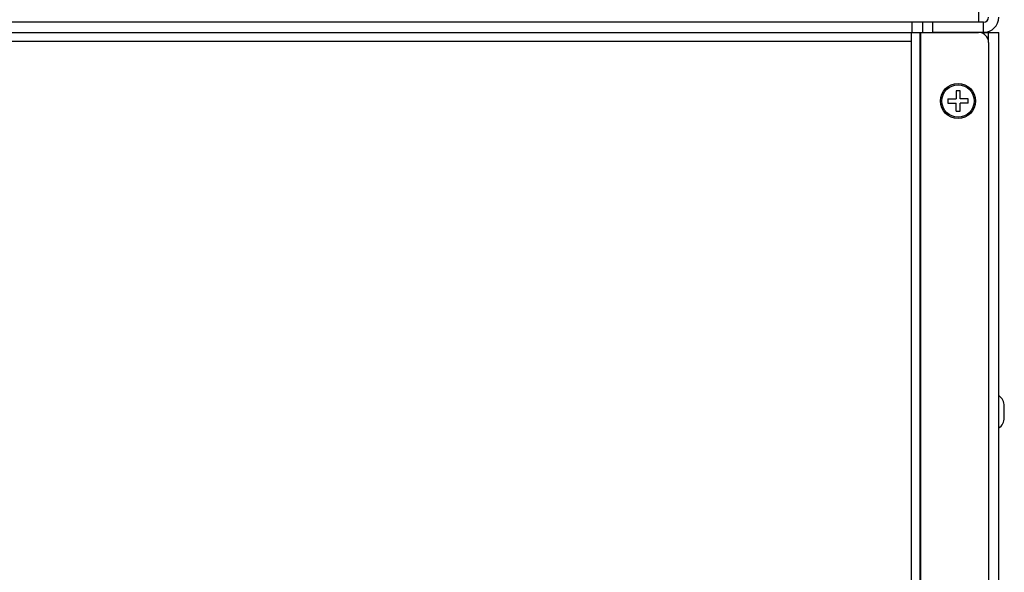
# Model space of a CAD drawing. Header units: millimetres. Extents: x -531 to 1423, y -716 to 1118.
# Tile 12 of 112: x 167 to 360, y -608 to -499. Entities that reach past the tile are written whole.
import ezdxf

# ---------------------------------------------------------------- set-up
doc = ezdxf.new("R2010")
doc.units = ezdxf.units.MM
doc.header["$LTSCALE"] = 23.1
doc.layers.get('0').update_dxf_attribs({"linetype": 'CONTINUOUS'})

msp = doc.modelspace()

# ---------------------------------------------------------------- linework, layer by layer
at = {"color": 7}
for p, q in [((355.15, -370.24), (355.15, -499.24)), ((342.15, -499.24), (-8.85, -499.24)), ((355.15, -499.24), (342.15, -499.24)), ((342.15, -501.24), (342.15, -499.24)), ((344.15, -499.24), (344.15, -501.24)), ((356.15, -499.24), (346.15, -499.24)), ((346.15, -499.24), (346.15, -501.24)), ((356.15, -501.24), (356.15, -499.24)), ((-21.85, -501.24), (355.15, -501.24)), ((341.95, -501.24), (341.95, -502.94)), ((343.65, -501.24), (343.65, -656.24)), ((343.85, -654.64), (343.85, -501.24)), ((356.15, -501.24), (346.15, -501.24)), ((357.15, -501.24), (356.15, -501.24)), ((356.15, -501.24), (359.15, -501.24)), ((357.15, -503.24), (357.15, -501.24)), ((357.15, -503.24), (357.15, -501.24)), ((359.15, -656.24), (359.15, -501.24)), ((-8.35, -502.94), (341.95, -502.94)), ((341.95, -502.94), (341.95, -654.64)), ((357.15, -503.24), (357.15, -652.64)), ((351.55, -512.74), (350.75, -512.74)), ((350.75, -512.74), (350.75, -514.34)), ((351.55, -514.34), (351.55, -512.74)), ((349.15, -514.34), (350.75, -514.34)), ((349.15, -514.34), (349.15, -515.14)), ((353.15, -514.34), (351.55, -514.34)), ((353.15, -515.14), (353.15, -514.34)), ((349.15, -515.14), (350.75, -515.14)), ((350.75, -516.74), (350.75, -515.14)), ((350.75, -516.74), (351.55, -516.74)), ((353.15, -515.14), (351.55, -515.14)), ((351.55, -516.74), (351.55, -515.14)), ((360.25, -577.07), (360.25, -574.81))]:
    msp.add_line(p, q, dxfattribs=at)
for radius in [3.45, 3.18]:
    msp.add_circle((351.15, -514.74), radius, dxfattribs=at)
for centre, radius, start, end in [((356.15, -498.24), 3, 270, 360), ((356.15, -498.24), 1, 270, 360), ((355.15, -503.24), 2, 0, 90), ((357.75, -574.81), 2.5, 0, 55.9442), ((357.75, -577.07), 2.5, 304.0558, 360)]:
    msp.add_arc(centre, radius, start, end, dxfattribs=at)

doc.saveas('drawing.dxf')
